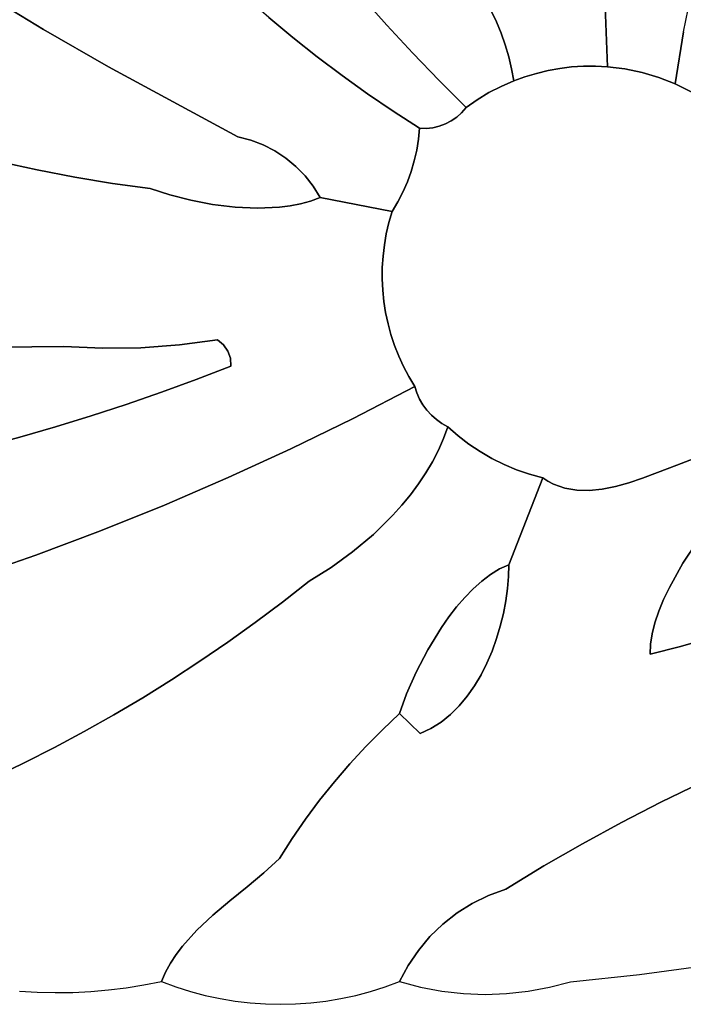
# Model space of a CAD drawing. Header units: inches. Extents: x 37.2 to 70.6, y 17.4 to 61.6.
# Tile 22 of 78: x 58.8 to 61, y 17.4 to 20.6. Entities that reach past the tile are written whole.
import ezdxf

# ---------------------------------------------------------------- set-up
doc = ezdxf.new("R2010")
doc.units = ezdxf.units.IN
doc.layers.add('SURFACES_FOR_SKETCHUP', color=7, linetype='Continuous')

msp = doc.modelspace()

# ---------------------------------------------------------------- linework, layer by layer
at = {"layer": 'SURFACES_FOR_SKETCHUP'}
for points, invisible_edges in [([(60.6784, 21.2254), (60.314, 20.8736), (60.669, 20.4528)], 11), ([(60.669, 20.4528), (60.7082, 20.4508), (60.6784, 21.2254)], 8), ([(60.6784, 21.2254), (60.7082, 20.4508), (60.991, 20.7353)], 10), ([(58.8631, 20.5726), (59.0618, 21.0817), (58.6535, 20.7007)], 3), ([(59.0618, 21.0817), (58.8631, 20.5726), (59.1445, 21.0154)], 3), ([(59.1445, 21.0154), (58.8631, 20.5726), (59.2131, 20.9403)], 3), ([(59.2131, 20.9403), (58.8631, 20.5726), (59.2868, 20.8706)], 3), ([(59.0762, 20.4501), (59.2868, 20.8706), (58.8631, 20.5726)], 3), ([(59.2868, 20.8706), (59.0762, 20.4501), (59.3654, 20.8064)], 3), ([(60.3127, 20.812), (60.669, 20.4528), (60.314, 20.8736)], 3), ([(60.3095, 20.7827), (60.6299, 20.4526), (60.3127, 20.812)], 3), ([(60.669, 20.4528), (60.3127, 20.812), (60.6299, 20.4526)], 3), ([(59.3654, 20.8064), (59.0762, 20.4501), (59.4487, 20.7481)], 3), ([(59.9043, 20.68), (59.9869, 20.5869), (60.1626, 20.7959)], 10), ([(60.1921, 20.766), (60.1626, 20.7959), (59.9869, 20.5869)], 10), ([(60.3095, 20.7827), (60.3283, 20.6343), (60.6299, 20.4526)], 11), ([(59.4487, 20.7481), (59.0762, 20.4501), (59.5238, 20.679)], 3), ([(59.6789, 20.5466), (59.8237, 20.7747), (59.6005, 20.6118)], 3), ([(59.8237, 20.7747), (59.6789, 20.5466), (59.9043, 20.68)], 3), ([(60.223, 20.7404), (60.1921, 20.766), (59.9869, 20.5869)], 10), ([(59.9869, 20.5869), (60.0713, 20.4954), (60.223, 20.7404)], 10), ([(60.255, 20.7197), (60.223, 20.7404), (60.0713, 20.4954)], 10), ([(60.255, 20.7197), (60.0713, 20.4954), (60.3092, 20.6699)], 11), ([(60.991, 20.7353), (60.7082, 20.4508), (60.9577, 20.5656)], 3), ([(58.8631, 20.5726), (58.6535, 20.7007), (58.6002, 20.1699)], 10), ([(59.4993, 20.2221), (59.5238, 20.679), (59.0762, 20.4501)], 3), ([(59.5238, 20.679), (59.4993, 20.2221), (59.6005, 20.6118)], 3), ([(59.7588, 20.4832), (59.9043, 20.68), (59.6789, 20.5466)], 3), ([(59.9043, 20.68), (59.7588, 20.4832), (59.9869, 20.5869)], 3), ([(60.3283, 20.6343), (60.3092, 20.6699), (60.0713, 20.4954)], 10), ([(60.3455, 20.5978), (60.3283, 20.6343), (60.0713, 20.4954)], 10), ([(60.3283, 20.6343), (60.3455, 20.5978), (60.6299, 20.4526)], 10), ([(59.6005, 20.6118), (59.4993, 20.2221), (59.6789, 20.5466)], 3), ([(59.7588, 20.4832), (59.8403, 20.4219), (59.9869, 20.5869)], 10), ([(59.8403, 20.4219), (59.9232, 20.3625), (59.9869, 20.5869)], 10), ([(59.9869, 20.5869), (59.9232, 20.3625), (60.0713, 20.4954)], 3), ([(60.0713, 20.4954), (60.1576, 20.4055), (60.3455, 20.5978)], 10), ([(60.3607, 20.5605), (60.3455, 20.5978), (60.1576, 20.4055)], 10), ([(60.591, 20.4501), (60.6299, 20.4526), (60.3455, 20.5978)], 10), ([(60.3607, 20.5605), (60.591, 20.4501), (60.3455, 20.5978)], 3), ([(58.6002, 20.1699), (58.7213, 20.1399), (58.8631, 20.5726)], 10), ([(58.7213, 20.1399), (58.8431, 20.1131), (58.8631, 20.5726)], 10), ([(59.0762, 20.4501), (58.8631, 20.5726), (58.8431, 20.1131)], 10), ([(60.374, 20.5225), (60.3607, 20.5605), (60.1576, 20.4055)], 10), ([(60.374, 20.5225), (60.5523, 20.4453), (60.3607, 20.5605)], 3), ([(60.591, 20.4501), (60.3607, 20.5605), (60.5523, 20.4453)], 3), ([(60.7652, 20.4439), (60.9577, 20.5656), (60.7082, 20.4508)], 3), ([(60.8214, 20.4322), (60.9577, 20.5656), (60.7652, 20.4439)], 3), ([(60.8764, 20.4158), (60.9577, 20.5656), (60.8214, 20.4322)], 3), ([(60.8764, 20.4158), (60.9299, 20.3949), (60.9577, 20.5656)], 8), ([(60.9577, 20.5656), (60.9299, 20.3949), (60.9911, 20.3641)], 8), ([(59.5415, 20.2109), (59.6789, 20.5466), (59.4993, 20.2221)], 3), ([(59.6789, 20.5466), (59.5415, 20.2109), (59.7588, 20.4832)], 3), ([(60.3208, 20.3661), (60.374, 20.5225), (60.1576, 20.4055)], 11), ([(60.374, 20.5225), (60.3208, 20.3661), (60.3853, 20.4837)], 3), ([(60.5523, 20.4453), (60.374, 20.5225), (60.5139, 20.4384)], 3), ([(60.3853, 20.4837), (60.5139, 20.4384), (60.374, 20.5225)], 3), ([(60.0076, 20.3052), (60.0713, 20.4954), (59.9232, 20.3625)], 3), ([(60.0713, 20.4954), (60.0076, 20.3052), (60.1576, 20.4055)], 3), ([(59.5818, 20.1953), (59.7588, 20.4832), (59.5415, 20.2109)], 3), ([(59.6201, 20.1756), (59.7588, 20.4832), (59.5818, 20.1953)], 3), ([(59.7588, 20.4832), (59.6201, 20.1756), (59.8403, 20.4219)], 3), ([(60.3606, 20.3866), (60.3853, 20.4837), (60.3208, 20.3661)], 3), ([(60.3945, 20.4444), (60.3853, 20.4837), (60.3606, 20.3866)], 10), ([(60.3945, 20.4444), (60.4759, 20.4293), (60.3853, 20.4837)], 3), ([(60.5139, 20.4384), (60.3853, 20.4837), (60.4759, 20.4293)], 3), ([(58.8431, 20.1131), (58.9656, 20.0895), (59.0762, 20.4501)], 10), ([(58.9656, 20.0895), (59.0888, 20.0692), (59.0762, 20.4501)], 10), ([(59.4993, 20.2221), (59.0762, 20.4501), (59.2125, 20.0522)], 10), ([(59.0888, 20.0692), (59.2125, 20.0522), (59.0762, 20.4501)], 10), ([(60.8764, 20.4158), (60.8214, 20.4322), (60.0393, 20.0408)], 10), ([(60.2153, 20.2859), (60.0393, 20.0408), (60.8214, 20.4322)], 11), ([(60.669, 20.4528), (60.6299, 20.4526), (60.2153, 20.2859)], 10), ([(60.7082, 20.4508), (60.669, 20.4528), (60.2153, 20.2859)], 10), ([(60.591, 20.4501), (60.2153, 20.2859), (60.6299, 20.4526)], 3), ([(60.7652, 20.4439), (60.7082, 20.4508), (60.2153, 20.2859)], 10), ([(60.5523, 20.4453), (60.2153, 20.2859), (60.591, 20.4501)], 3), ([(60.5523, 20.4453), (60.5139, 20.4384), (60.2153, 20.2859)], 10), ([(60.7652, 20.4439), (60.2153, 20.2859), (60.8214, 20.4322)], 3), ([(60.5139, 20.4384), (60.4759, 20.4293), (60.2153, 20.2859)], 10), ([(60.4385, 20.418), (60.2153, 20.2859), (60.4759, 20.4293)], 3), ([(60.3606, 20.3866), (60.4016, 20.4046), (60.3945, 20.4444)], 8), ([(60.3945, 20.4444), (60.4016, 20.4046), (60.4385, 20.418)], 8), ([(60.3945, 20.4444), (60.4385, 20.418), (60.4759, 20.4293)], 9), ([(59.6559, 20.152), (59.8403, 20.4219), (59.6201, 20.1756)], 3), ([(59.689, 20.1246), (59.8403, 20.4219), (59.6559, 20.152)], 3), ([(59.8403, 20.4219), (59.689, 20.1246), (59.9232, 20.3625)], 3), ([(60.0076, 20.3052), (60.0934, 20.25), (60.1576, 20.4055)], 10), ([(60.9299, 20.3949), (60.8764, 20.4158), (60.0393, 20.0408)], 10), ([(60.9911, 20.3641), (60.9299, 20.3949), (60.0393, 20.0408)], 10), ([(60.1155, 20.2493), (60.1576, 20.4055), (60.0934, 20.25)], 3), ([(60.1372, 20.2514), (60.1576, 20.4055), (60.1155, 20.2493)], 3), ([(60.1582, 20.2562), (60.1576, 20.4055), (60.1372, 20.2514)], 3), ([(60.2314, 20.3005), (60.2457, 20.3173), (60.1576, 20.4055)], 8), ([(60.1784, 20.2636), (60.1576, 20.4055), (60.1582, 20.2562)], 3), ([(60.2314, 20.3005), (60.1576, 20.4055), (60.2153, 20.2859)], 3), ([(60.2153, 20.2859), (60.1576, 20.4055), (60.1975, 20.2736)], 3), ([(60.1975, 20.2736), (60.1576, 20.4055), (60.1784, 20.2636)], 3), ([(60.1576, 20.4055), (60.2457, 20.3173), (60.2825, 20.3429)], 8), ([(60.1576, 20.4055), (60.2825, 20.3429), (60.3208, 20.3661)], 9), ([(60.4385, 20.418), (60.4016, 20.4046), (60.2153, 20.2859)], 10), ([(60.2314, 20.3005), (60.2153, 20.2859), (60.4016, 20.4046)], 10), ([(60.4016, 20.4046), (60.3606, 20.3866), (60.2314, 20.3005)], 10), ([(59.719, 20.0938), (59.9232, 20.3625), (59.689, 20.1246)], 3), ([(59.9232, 20.3625), (59.719, 20.0938), (60.0076, 20.3052)], 3), ([(61.0485, 20.3276), (60.9911, 20.3641), (60.0393, 20.0408)], 10), ([(60.3208, 20.3661), (60.2314, 20.3005), (60.3606, 20.3866)], 3), ([(60.2825, 20.3429), (60.2314, 20.3005), (60.3208, 20.3661)], 3), ([(61.1017, 20.2859), (61.0485, 20.3276), (60.0393, 20.0408)], 10), ([(60.2825, 20.3429), (60.2457, 20.3173), (60.2314, 20.3005)], 8), ([(59.7457, 20.0598), (60.0076, 20.3052), (59.719, 20.0938)], 3), ([(60.0663, 20.1079), (60.0076, 20.3052), (59.7457, 20.0598)], 11), ([(60.0901, 20.2138), (60.0934, 20.25), (60.0076, 20.3052)], 8), ([(60.0901, 20.2138), (60.0076, 20.3052), (60.0844, 20.1779)], 3), ([(60.0844, 20.1779), (60.0076, 20.3052), (60.0765, 20.1426)], 3), ([(60.0765, 20.1426), (60.0076, 20.3052), (60.0663, 20.1079)], 3), ([(61.1504, 20.2391), (61.1017, 20.2859), (60.0393, 20.0408)], 10), ([(60.0538, 20.0739), (60.0393, 20.0408), (60.2153, 20.2859)], 10), ([(60.1975, 20.2736), (60.0538, 20.0739), (60.2153, 20.2859)], 3), ([(60.0538, 20.0739), (60.1975, 20.2736), (60.0663, 20.1079)], 3), ([(60.0663, 20.1079), (60.1975, 20.2736), (60.0765, 20.1426)], 3), ([(60.1784, 20.2636), (60.0765, 20.1426), (60.1975, 20.2736)], 3), ([(60.1582, 20.2562), (60.0765, 20.1426), (60.1784, 20.2636)], 3), ([(61.1943, 20.1878), (61.1504, 20.2391), (60.0393, 20.0408)], 10), ([(60.0765, 20.1426), (60.1582, 20.2562), (60.0844, 20.1779)], 3), ([(60.1372, 20.2514), (60.0844, 20.1779), (60.1582, 20.2562)], 3), ([(60.0844, 20.1779), (60.1372, 20.2514), (60.0901, 20.2138)], 3), ([(60.1155, 20.2493), (60.0901, 20.2138), (60.1372, 20.2514)], 3), ([(60.1155, 20.2493), (60.0934, 20.25), (60.0901, 20.2138)], 8), ([(59.2125, 20.0522), (59.2764, 20.0319), (59.4993, 20.2221)], 10), ([(59.2764, 20.0319), (59.345, 20.0144), (59.4993, 20.2221)], 10), ([(59.345, 20.0144), (59.4168, 20.0005), (59.4993, 20.2221)], 10), ([(59.4168, 20.0005), (59.4903, 19.9913), (59.4993, 20.2221)], 10), ([(59.5415, 20.2109), (59.4993, 20.2221), (59.4903, 19.9913)], 10), ([(59.5818, 20.1953), (59.5415, 20.2109), (59.4903, 19.9913)], 10), ([(59.4903, 19.9913), (59.5638, 19.988), (59.5818, 20.1953)], 10), ([(59.6201, 20.1756), (59.5818, 20.1953), (59.5638, 19.988)], 10), ([(59.6559, 20.152), (59.6201, 20.1756), (59.5638, 19.988)], 10), ([(61.233, 20.1323), (61.1943, 20.1878), (60.0393, 20.0408)], 10), ([(58.7213, 20.1399), (58.719, 19.5335), (58.8431, 20.1131)], 3), ([(59.5638, 19.988), (59.6357, 19.9914), (59.6559, 20.152)], 10), ([(59.689, 20.1246), (59.6559, 20.152), (59.6357, 19.9914)], 10), ([(58.9302, 19.5357), (58.8431, 20.1131), (58.719, 19.5335)], 3), ([(58.8431, 20.1131), (58.9302, 19.5357), (58.9656, 20.0895)], 3), ([(59.6357, 19.9914), (59.6706, 19.996), (59.689, 20.1246)], 10), ([(59.719, 20.0938), (59.689, 20.1246), (59.6706, 19.996)], 10), ([(60.0663, 20.1079), (59.7457, 20.0598), (60.0538, 20.0739)], 3), ([(61.2662, 20.0729), (61.233, 20.1323), (60.0393, 20.0408)], 10), ([(58.9656, 20.0895), (58.9302, 19.5357), (59.0888, 20.0692)], 3), ([(59.6706, 19.996), (59.7046, 20.0026), (59.719, 20.0938)], 10), ([(59.7457, 20.0598), (59.719, 20.0938), (59.7046, 20.0026)], 10), ([(59.7687, 20.0227), (60.0538, 20.0739), (59.7457, 20.0598)], 3), ([(60.0538, 20.0739), (59.7687, 20.0227), (60.0393, 20.0408)], 3), ([(61.2934, 20.0101), (61.2662, 20.0729), (60.0393, 20.0408)], 10), ([(59.0562, 19.5297), (59.0888, 20.0692), (58.9302, 19.5357)], 3), ([(59.0888, 20.0692), (59.0562, 19.5297), (59.2125, 20.0522)], 3), ([(59.1822, 19.5313), (59.2125, 20.0522), (59.0562, 19.5297)], 3), ([(59.2125, 20.0522), (59.1822, 19.5313), (59.2764, 20.0319)], 3), ([(59.7046, 20.0026), (59.7373, 20.0115), (59.7457, 20.0598)], 10), ([(59.7687, 20.0227), (59.7457, 20.0598), (59.7373, 20.0115)], 2), ([(60.0225, 20.0086), (60.0393, 20.0408), (59.7687, 20.0227)], 10), ([(59.9716, 19.7566), (60.0393, 20.0408), (59.9719, 19.7937)], 3), ([(59.9734, 19.7196), (60.0393, 20.0408), (59.9716, 19.7566)], 3), ([(59.9719, 19.7937), (60.0393, 20.0408), (59.9742, 19.8307)], 3), ([(59.9771, 19.6828), (60.0393, 20.0408), (59.9734, 19.7196)], 3), ([(60.0225, 20.0086), (59.9742, 19.8307), (60.0393, 20.0408)], 3), ([(59.9771, 19.6828), (59.9828, 19.6463), (60.0393, 20.0408)], 10), ([(59.9828, 19.6463), (59.9906, 19.6101), (60.0393, 20.0408)], 10), ([(59.9906, 19.6101), (60.0002, 19.5743), (60.0393, 20.0408)], 10), ([(60.0002, 19.5743), (60.0119, 19.539), (60.0393, 20.0408)], 10), ([(60.0119, 19.539), (60.0254, 19.5043), (60.0393, 20.0408)], 10), ([(60.0409, 19.4703), (60.0393, 20.0408), (60.0254, 19.5043)], 3), ([(60.3703, 19.1494), (60.4113, 19.1322), (60.0393, 20.0408)], 10), ([(60.3305, 19.1692), (60.3703, 19.1494), (60.0393, 20.0408)], 10), ([(60.2198, 19.2436), (60.2551, 19.2164), (60.0393, 20.0408)], 10), ([(60.1863, 19.2732), (60.2198, 19.2436), (60.0393, 20.0408)], 10), ([(61.3147, 19.943), (60.0393, 20.0408), (61.3289, 19.8747)], 3), ([(61.336, 19.8056), (61.3289, 19.8747), (60.0393, 20.0408)], 10), ([(61.3291, 19.6675), (60.0393, 20.0408), (61.3152, 19.5994)], 3), ([(61.2943, 19.5329), (61.3152, 19.5994), (60.0393, 20.0408)], 10), ([(60.4113, 19.1322), (60.4535, 19.1178), (60.0393, 20.0408)], 10), ([(60.292, 19.1915), (60.0393, 20.0408), (60.2551, 19.2164)], 3), ([(61.3361, 19.7364), (61.336, 19.8056), (60.0393, 20.0408)], 10), ([(61.2665, 19.4683), (61.2943, 19.5329), (60.0393, 20.0408)], 10), ([(60.292, 19.1915), (60.3305, 19.1692), (60.0393, 20.0408)], 10), ([(60.0584, 19.437), (60.0393, 20.0408), (60.0409, 19.4703)], 3), ([(61.3361, 19.7364), (60.0393, 20.0408), (61.3291, 19.6675)], 3), ([(60.4535, 19.1178), (60.4966, 19.106), (60.0393, 20.0408)], 10), ([(60.0777, 19.4046), (60.1863, 19.2732), (60.0393, 20.0408)], 11), ([(60.0777, 19.4046), (60.0393, 20.0408), (60.0584, 19.437)], 3), ([(60.9125, 19.1384), (60.0393, 20.0408), (60.4966, 19.106)], 11), ([(60.0393, 20.0408), (60.9125, 19.1384), (61.2665, 19.4683)], 11), ([(61.2934, 20.0101), (60.0393, 20.0408), (61.3147, 19.943)], 3), ([(59.3079, 19.5406), (59.2764, 20.0319), (59.1822, 19.5313)], 3), ([(59.2764, 20.0319), (59.3079, 19.5406), (59.345, 20.0144)], 3), ([(59.345, 20.0144), (59.3079, 19.5406), (59.4168, 20.0005)], 3), ([(59.7046, 20.0026), (59.9719, 19.7937), (59.7373, 20.0115)], 3), ([(59.7373, 20.0115), (59.9742, 19.8307), (59.7687, 20.0227)], 3), ([(59.9742, 19.8307), (59.7373, 20.0115), (59.9719, 19.7937)], 3), ([(60.0037, 19.9775), (59.7687, 20.0227), (59.9932, 19.9412)], 2), ([(59.9932, 19.9412), (59.7687, 20.0227), (59.9848, 19.9046)], 3), ([(59.9848, 19.9046), (59.7687, 20.0227), (59.9785, 19.8677)], 3), ([(59.9785, 19.8677), (59.7687, 20.0227), (59.9742, 19.8307)], 3), ([(59.7687, 20.0227), (60.0037, 19.9775), (60.0225, 20.0086)], 8), ([(59.9742, 19.8307), (60.0225, 20.0086), (59.9785, 19.8677)], 3), ([(59.9848, 19.9046), (59.9785, 19.8677), (60.0225, 20.0086)], 10), ([(59.9932, 19.9412), (59.9848, 19.9046), (60.0225, 20.0086)], 10), ([(60.0037, 19.9775), (59.9932, 19.9412), (60.0225, 20.0086)], 2), ([(59.4329, 19.5575), (59.4168, 20.0005), (59.3079, 19.5406)], 3), ([(59.4168, 20.0005), (59.4329, 19.5575), (59.4903, 19.9913)], 3), ([(59.4903, 19.9913), (59.4329, 19.5575), (59.5638, 19.988)], 3), ([(59.4527, 19.5413), (59.5638, 19.988), (59.4329, 19.5575)], 3), ([(59.6357, 19.9914), (59.4527, 19.5413), (59.9734, 19.7196)], 11), ([(59.5638, 19.988), (59.4527, 19.5413), (59.6357, 19.9914)], 3), ([(59.6357, 19.9914), (59.9734, 19.7196), (59.6706, 19.996)], 3), ([(59.6706, 19.996), (59.9716, 19.7566), (59.7046, 20.0026)], 3), ([(59.9716, 19.7566), (59.6706, 19.996), (59.9734, 19.7196)], 3), ([(59.9719, 19.7937), (59.7046, 20.0026), (59.9716, 19.7566)], 3), ([(59.4527, 19.5413), (59.467, 19.5207), (59.9734, 19.7196)], 10), ([(59.9771, 19.6828), (59.9734, 19.7196), (59.467, 19.5207)], 10), ([(59.9828, 19.6463), (59.9771, 19.6828), (59.467, 19.5207)], 10), ([(59.467, 19.5207), (59.4752, 19.4969), (59.9828, 19.6463)], 10), ([(59.9906, 19.6101), (59.9828, 19.6463), (59.4752, 19.4969)], 10), ([(59.8763, 19.3003), (59.9906, 19.6101), (59.4752, 19.4969)], 11), ([(59.8763, 19.3003), (60.0002, 19.5743), (59.9906, 19.6101)], 9), ([(59.3079, 19.5406), (59.3631, 19.4277), (59.4329, 19.5575)], 3), ([(59.4527, 19.5413), (59.4329, 19.5575), (59.3631, 19.4277)], 10), ([(59.8763, 19.3003), (60.0119, 19.539), (60.0002, 19.5743)], 9), ([(58.6695, 19.2075), (58.7865, 19.2392), (58.719, 19.5335)], 10), ([(58.9302, 19.5357), (58.719, 19.5335), (58.903, 19.2729)], 10), ([(58.7865, 19.2392), (58.903, 19.2729), (58.719, 19.5335)], 10), ([(58.903, 19.2729), (59.019, 19.3086), (58.9302, 19.5357)], 10), ([(59.0562, 19.5297), (58.9302, 19.5357), (59.019, 19.3086)], 10), ([(59.019, 19.3086), (59.1343, 19.3463), (59.0562, 19.5297)], 10), ([(59.0562, 19.5297), (59.1343, 19.3463), (59.1822, 19.5313)], 3), ([(59.2491, 19.386), (59.1822, 19.5313), (59.1343, 19.3463)], 3), ([(59.1822, 19.5313), (59.2491, 19.386), (59.3079, 19.5406)], 3), ([(59.3631, 19.4277), (59.3079, 19.5406), (59.2491, 19.386)], 3), ([(59.4527, 19.5413), (59.3631, 19.4277), (59.467, 19.5207)], 3), ([(59.8763, 19.3003), (60.0254, 19.5043), (60.0119, 19.539)], 9), ([(59.4752, 19.4969), (59.467, 19.5207), (59.3631, 19.4277)], 10), ([(59.3631, 19.4277), (59.4765, 19.4713), (59.4752, 19.4969)], 8), ([(59.8763, 19.3003), (59.4752, 19.4969), (59.4765, 19.4713)], 9), ([(59.8763, 19.3003), (60.0409, 19.4703), (60.0254, 19.5043)], 9), ([(59.3631, 19.4277), (59.4671, 19.1065), (59.4765, 19.4713)], 3), ([(59.6727, 19.201), (59.4765, 19.4713), (59.4671, 19.1065)], 3), ([(59.8763, 19.3003), (59.4765, 19.4713), (59.6727, 19.201)], 3), ([(59.8763, 19.3003), (60.0584, 19.437), (60.0409, 19.4703)], 9), ([(61.0009, 19.1719), (61.2665, 19.4683), (60.9125, 19.1384)], 3), ([(59.2491, 19.386), (59.4671, 19.1065), (59.3631, 19.4277)], 3), ([(59.8763, 19.3003), (60.0777, 19.4046), (60.0584, 19.437)], 8), ([(60.0845, 19.3835), (60.0777, 19.4046), (59.8763, 19.3003)], 8), ([(60.0777, 19.4046), (60.0845, 19.3835), (60.1046, 19.3445)], 10), ([(60.1175, 19.3269), (60.0777, 19.4046), (60.1046, 19.3445)], 3), ([(60.0777, 19.4046), (60.1175, 19.3269), (60.1863, 19.2732)], 11), ([(59.1343, 19.3463), (59.2594, 19.0169), (59.2491, 19.386)], 3), ([(59.4671, 19.1065), (59.2491, 19.386), (59.2594, 19.0169)], 3), ([(60.0845, 19.3835), (59.8763, 19.3003), (60.0935, 19.3634)], 3), ([(60.0935, 19.3634), (59.8763, 19.3003), (60.1046, 19.3445)], 3), ([(60.0935, 19.3634), (60.1046, 19.3445), (60.0845, 19.3835)], 2), ([(59.019, 19.3086), (59.2594, 19.0169), (59.1343, 19.3463)], 3), ([(60.1046, 19.3445), (59.8763, 19.3003), (60.1175, 19.3269)], 3), ([(58.903, 19.2729), (59.0497, 18.9323), (59.019, 19.3086)], 3), ([(59.2594, 19.0169), (59.019, 19.3086), (59.0497, 18.9323)], 3), ([(59.8763, 19.3003), (59.6727, 19.201), (60.0064, 18.9833)], 10), ([(60.1175, 19.3269), (59.8763, 19.3003), (60.1363, 19.1587)], 11), ([(60.0904, 19.0858), (60.1145, 19.1219), (59.8763, 19.3003)], 10), ([(60.0361, 19.0165), (60.0642, 19.0507), (59.8763, 19.3003)], 10), ([(60.1145, 19.1219), (60.1363, 19.1587), (59.8763, 19.3003)], 10), ([(60.0064, 18.9833), (60.0361, 19.0165), (59.8763, 19.3003)], 10), ([(60.0642, 19.0507), (60.0904, 19.0858), (59.8763, 19.3003)], 10), ([(60.1175, 19.3269), (60.1323, 19.3109), (60.1863, 19.2732)], 10), ([(60.1323, 19.3109), (60.1175, 19.3269), (60.1363, 19.1587)], 10), ([(60.1488, 19.2965), (60.1668, 19.2839), (60.1323, 19.3109)], 2), ([(60.1863, 19.2732), (60.1323, 19.3109), (60.1668, 19.2839)], 3), ([(60.1363, 19.1587), (60.1557, 19.1963), (60.1323, 19.3109)], 10), ([(60.1323, 19.3109), (60.1557, 19.1963), (60.1488, 19.2965)], 3), ([(58.7865, 19.2392), (59.0497, 18.9323), (58.903, 19.2729)], 3), ([(60.1724, 19.2345), (60.1668, 19.2839), (60.1488, 19.2965)], 9), ([(60.1724, 19.2345), (60.1488, 19.2965), (60.1557, 19.1963)], 3), ([(60.1724, 19.2345), (60.1863, 19.2732), (60.1668, 19.2839)], 8), ([(60.2198, 19.2436), (60.1863, 19.2732), (60.1724, 19.2345)], 8), ([(58.6695, 19.2075), (58.8382, 18.8527), (58.7865, 19.2392)], 3), ([(59.0497, 18.9323), (58.7865, 19.2392), (58.8382, 18.8527)], 3), ([(60.2198, 19.2436), (60.1724, 19.2345), (60.1557, 19.1963)], 9), ([(60.2198, 19.2436), (60.1557, 19.1963), (60.2551, 19.2164)], 3), ([(58.8382, 18.8527), (58.6695, 19.2075), (58.625, 18.7781)], 3), ([(59.6727, 19.201), (59.4671, 19.1065), (59.7324, 18.768)], 10), ([(59.9427, 18.9207), (60.0064, 18.9833), (59.6727, 19.201)], 10), ([(59.7324, 18.768), (59.8041, 18.8123), (59.6727, 19.201)], 10), ([(59.8041, 18.8123), (59.8747, 18.8634), (59.6727, 19.201)], 10), ([(59.8747, 18.8634), (59.9427, 18.9207), (59.6727, 19.201)], 10), ([(60.1363, 19.1587), (60.2551, 19.2164), (60.1557, 19.1963)], 3), ([(60.2551, 19.2164), (60.1363, 19.1587), (60.292, 19.1915)], 3), ([(60.3305, 19.1692), (60.0904, 19.0858), (60.3557, 18.8079)], 11), ([(60.0904, 19.0858), (60.3305, 19.1692), (60.1145, 19.1219)], 3), ([(60.1145, 19.1219), (60.292, 19.1915), (60.1363, 19.1587)], 3), ([(60.292, 19.1915), (60.1145, 19.1219), (60.3305, 19.1692)], 3), ([(60.3557, 18.8079), (60.3703, 19.1494), (60.3305, 19.1692)], 9), ([(60.9125, 19.1384), (61.0604, 18.9728), (61.0009, 19.1719)], 3), ([(60.3557, 18.8079), (60.3856, 18.8214), (60.3703, 19.1494)], 10), ([(60.4113, 19.1322), (60.3703, 19.1494), (60.3856, 18.8214)], 10), ([(60.9125, 19.1384), (60.4966, 19.106), (60.8229, 19.1048)], 3), ([(60.8229, 19.1048), (61.0064, 18.9027), (60.9125, 19.1384)], 3), ([(61.0604, 18.9728), (60.9125, 19.1384), (61.0064, 18.9027)], 3), ([(59.4671, 19.1065), (59.2594, 19.0169), (59.5564, 18.6328)], 10), ([(59.5564, 18.6328), (59.6451, 18.6994), (59.4671, 19.1065)], 10), ([(59.6451, 18.6994), (59.7324, 18.768), (59.4671, 19.1065)], 10), ([(60.4535, 19.1178), (60.4113, 19.1322), (60.3856, 18.8214)], 10), ([(60.4966, 19.106), (60.4535, 19.1178), (60.3856, 18.8214)], 2), ([(60.4966, 19.106), (60.3856, 18.8214), (60.5138, 19.0945)], 2), ([(60.7782, 19.09), (60.4966, 19.106), (60.7342, 19.0778)], 3), ([(60.7342, 19.0778), (60.4966, 19.106), (60.6909, 19.069)], 3), ([(60.6487, 19.0645), (60.4966, 19.106), (60.6079, 19.065)], 3), ([(60.5688, 19.0716), (60.6079, 19.065), (60.4966, 19.106)], 10), ([(60.8229, 19.1048), (60.4966, 19.106), (60.7782, 19.09)], 3), ([(60.6909, 19.069), (60.4966, 19.106), (60.6487, 19.0645)], 3), ([(60.4966, 19.106), (60.5138, 19.0945), (60.5688, 19.0716)], 10), ([(60.7782, 19.09), (60.9555, 18.8265), (60.8229, 19.1048)], 3), ([(61.0064, 18.9027), (60.8229, 19.1048), (60.9555, 18.8265)], 3), ([(60.0642, 19.0507), (60.3261, 18.79), (60.0904, 19.0858)], 3), ([(60.3261, 18.79), (60.3557, 18.8079), (60.0904, 19.0858)], 10), ([(60.5138, 19.0945), (60.3856, 18.8214), (60.5316, 19.085)], 3), ([(60.5316, 19.085), (60.3856, 18.8214), (60.5688, 19.0716)], 3), ([(60.5688, 19.0716), (60.3856, 18.8214), (60.6079, 19.065)], 3), ([(60.5138, 19.0945), (60.5316, 19.085), (60.5688, 19.0716)], 8), ([(60.6909, 19.069), (60.911, 18.7476), (60.7342, 19.0778)], 3), ([(60.7342, 19.0778), (60.9555, 18.8265), (60.7782, 19.09)], 3), ([(60.9555, 18.8265), (60.7342, 19.0778), (60.911, 18.7476)], 3), ([(60.0361, 19.0165), (60.2972, 18.7681), (60.0642, 19.0507)], 3), ([(60.2972, 18.7681), (60.3261, 18.79), (60.0642, 19.0507)], 10), ([(60.6079, 19.065), (60.3856, 18.8214), (60.6487, 19.0645)], 3), ([(60.6487, 19.0645), (60.3856, 18.8214), (60.8921, 18.7083)], 11), ([(60.6909, 19.069), (60.6487, 19.0645), (60.911, 18.7476)], 10), ([(60.8921, 18.7083), (60.911, 18.7476), (60.6487, 19.0645)], 10), ([(59.2594, 19.0169), (59.0497, 18.9323), (59.375, 18.5056)], 10), ([(59.375, 18.5056), (59.4663, 18.5682), (59.2594, 19.0169)], 10), ([(59.4663, 18.5682), (59.5564, 18.6328), (59.2594, 19.0169)], 10), ([(60.0064, 18.9833), (60.269, 18.7428), (60.0361, 19.0165)], 3), ([(60.269, 18.7428), (60.2972, 18.7681), (60.0361, 19.0165)], 10), ([(59.9427, 18.9207), (60.2415, 18.7145), (60.0064, 18.9833)], 3), ([(60.2415, 18.7145), (60.269, 18.7428), (60.0064, 18.9833)], 10), ([(59.0497, 18.9323), (58.8382, 18.8527), (59.1883, 18.3866)], 10), ([(59.2823, 18.4451), (59.375, 18.5056), (59.0497, 18.9323)], 10), ([(59.1883, 18.3866), (59.2823, 18.4451), (59.0497, 18.9323)], 10), ([(59.8747, 18.8634), (60.1896, 18.6506), (59.9427, 18.9207)], 3), ([(60.215, 18.6836), (59.9427, 18.9207), (60.1896, 18.6506)], 3), ([(60.2415, 18.7145), (59.9427, 18.9207), (60.215, 18.6836)], 3), ([(60.9555, 18.8265), (61.1408, 18.6128), (61.0064, 18.9027)], 3), ([(58.8382, 18.8527), (58.625, 18.7781), (58.9968, 18.2758)], 10), ([(58.9968, 18.2758), (59.0931, 18.3302), (58.8382, 18.8527)], 10), ([(59.0931, 18.3302), (59.1883, 18.3866), (58.8382, 18.8527)], 10), ([(59.8041, 18.8123), (60.1209, 18.5436), (59.8747, 18.8634)], 3), ([(60.1896, 18.6506), (59.8747, 18.8634), (60.1653, 18.616)], 3), ([(60.1653, 18.616), (59.8747, 18.8634), (60.1209, 18.5436)], 3), ([(60.3856, 18.8214), (60.3557, 18.8079), (60.3845, 18.7834)], 2), ([(60.3845, 18.7834), (60.8921, 18.7083), (60.3856, 18.8214)], 3), ([(60.911, 18.7476), (61.0444, 18.5818), (60.9555, 18.8265)], 3), ([(61.1408, 18.6128), (60.9555, 18.8265), (61.0444, 18.5818)], 3), ([(59.7324, 18.768), (60.0826, 18.4701), (59.8041, 18.8123)], 3), ([(60.1209, 18.5436), (59.8041, 18.8123), (60.0826, 18.4701)], 3), ([(60.2972, 18.7681), (60.3812, 18.744), (60.3261, 18.79)], 3), ([(60.3557, 18.8079), (60.3261, 18.79), (60.3845, 18.7834)], 10), ([(60.3812, 18.744), (60.3845, 18.7834), (60.3261, 18.79)], 10), ([(60.3812, 18.744), (60.8761, 18.6695), (60.3845, 18.7834)], 3), ([(60.8921, 18.7083), (60.3845, 18.7834), (60.8761, 18.6695)], 3), ([(58.625, 18.7781), (58.4101, 18.7085), (58.8006, 18.1735)], 10), ([(58.8006, 18.1735), (58.8992, 18.2236), (58.625, 18.7781)], 10), ([(58.8992, 18.2236), (58.9968, 18.2758), (58.625, 18.7781)], 10), ([(59.6451, 18.6994), (60.0826, 18.4701), (59.7324, 18.768)], 3), ([(60.2972, 18.7681), (60.269, 18.7428), (60.3756, 18.7035)], 10), ([(60.3812, 18.744), (60.2972, 18.7681), (60.3756, 18.7035)], 3), ([(60.269, 18.7428), (60.2415, 18.7145), (60.3678, 18.6623)], 10), ([(60.3678, 18.6623), (60.3756, 18.7035), (60.269, 18.7428)], 10), ([(60.3756, 18.7035), (60.8633, 18.6318), (60.3812, 18.744)], 3), ([(60.8761, 18.6695), (60.3812, 18.744), (60.8633, 18.6318)], 3), ([(60.8921, 18.7083), (61.0444, 18.5818), (60.911, 18.7476)], 3), ([(58.7008, 18.1255), (58.8006, 18.1735), (58.4101, 18.7085)], 10), ([(59.6451, 18.6994), (59.5564, 18.6328), (59.9721, 18.2815)], 10), ([(60.0515, 18.3992), (59.6451, 18.6994), (59.9721, 18.2815)], 11), ([(60.0826, 18.4701), (59.6451, 18.6994), (60.0515, 18.3992)], 3), ([(60.215, 18.6836), (60.3578, 18.621), (60.2415, 18.7145)], 3), ([(60.3578, 18.621), (60.3678, 18.6623), (60.2415, 18.7145)], 10), ([(60.3678, 18.6623), (60.8542, 18.5956), (60.3756, 18.7035)], 3), ([(60.8633, 18.6318), (60.3756, 18.7035), (60.8542, 18.5956)], 3), ([(60.8921, 18.7083), (60.8761, 18.6695), (61.0444, 18.5818)], 10), ([(60.1896, 18.6506), (60.3455, 18.5798), (60.215, 18.6836)], 3), ([(60.3578, 18.621), (60.215, 18.6836), (60.3455, 18.5798)], 3), ([(60.3578, 18.621), (60.8492, 18.5612), (60.3678, 18.6623)], 3), ([(60.8542, 18.5956), (60.3678, 18.6623), (60.8492, 18.5612)], 3), ([(60.8761, 18.6695), (60.8633, 18.6318), (60.9469, 18.5539)], 10), ([(60.9469, 18.5539), (61.0444, 18.5818), (60.8761, 18.6695)], 10), ([(59.4663, 18.5682), (59.8653, 18.1699), (59.5564, 18.6328)], 3), ([(59.9177, 18.2266), (59.9721, 18.2815), (59.5564, 18.6328)], 10), ([(59.9177, 18.2266), (59.5564, 18.6328), (59.8653, 18.1699)], 3), ([(60.1653, 18.616), (60.3309, 18.5393), (60.1896, 18.6506)], 3), ([(60.3455, 18.5798), (60.1896, 18.6506), (60.3309, 18.5393)], 3), ([(60.3455, 18.5798), (60.8486, 18.5292), (60.3578, 18.621)], 3), ([(60.8492, 18.5612), (60.3578, 18.621), (60.8486, 18.5292)], 3), ([(60.8633, 18.6318), (60.8542, 18.5956), (60.9469, 18.5539)], 10), ([(60.1209, 18.5436), (60.314, 18.4997), (60.1653, 18.616)], 3), ([(60.3309, 18.5393), (60.1653, 18.616), (60.314, 18.4997)], 3), ([(60.8542, 18.5956), (60.8492, 18.5612), (60.9469, 18.5539)], 10), ([(59.375, 18.5056), (59.815, 18.1114), (59.4663, 18.5682)], 3), ([(59.8653, 18.1699), (59.4663, 18.5682), (59.815, 18.1114)], 3), ([(60.3309, 18.5393), (60.8486, 18.5292), (60.3455, 18.5798)], 3), ([(60.8486, 18.5292), (60.9469, 18.5539), (60.8492, 18.5612)], 2), ([(60.9469, 18.5539), (61.1468, 18.1685), (61.0444, 18.5818)], 3), ([(60.0826, 18.4701), (60.2734, 18.4254), (60.1209, 18.5436)], 3), ([(60.2949, 18.4616), (60.1209, 18.5436), (60.2734, 18.4254)], 3), ([(60.314, 18.4997), (60.1209, 18.5436), (60.2949, 18.4616)], 3), ([(60.2949, 18.4616), (60.7542, 17.978), (60.8486, 18.5292)], 11), ([(60.2949, 18.4616), (60.8486, 18.5292), (60.314, 18.4997)], 3), ([(60.314, 18.4997), (60.8486, 18.5292), (60.3309, 18.5393)], 3), ([(60.8835, 18.0445), (60.8486, 18.5292), (60.7542, 17.978)], 3), ([(60.8486, 18.5292), (61.0144, 18.108), (60.9469, 18.5539)], 3), ([(61.0144, 18.108), (60.8486, 18.5292), (60.8835, 18.0445)], 3), ([(61.1468, 18.1685), (60.9469, 18.5539), (61.0144, 18.108)], 3), ([(59.2823, 18.4451), (59.7668, 18.0511), (59.375, 18.5056)], 3), ([(59.815, 18.1114), (59.375, 18.5056), (59.7668, 18.0511)], 3), ([(60.0515, 18.3992), (60.1949, 18.3317), (60.0826, 18.4701)], 3), ([(60.2234, 18.36), (60.0826, 18.4701), (60.1949, 18.3317)], 3), ([(60.2496, 18.3913), (60.0826, 18.4701), (60.2234, 18.36)], 3), ([(60.2734, 18.4254), (60.0826, 18.4701), (60.2496, 18.3913)], 3), ([(60.2734, 18.4254), (60.7542, 17.978), (60.2949, 18.4616)], 3), ([(59.1883, 18.3866), (59.6768, 17.9255), (59.2823, 18.4451)], 3), ([(59.7207, 17.9891), (59.2823, 18.4451), (59.6768, 17.9255)], 3), ([(59.7668, 18.0511), (59.2823, 18.4451), (59.7207, 17.9891)], 3), ([(59.9721, 18.2815), (60.0285, 18.3344), (60.0515, 18.3992)], 8), ([(60.0515, 18.3992), (60.0285, 18.3344), (60.1308, 18.286)], 10), ([(60.1641, 18.3069), (60.1949, 18.3317), (60.0515, 18.3992)], 10), ([(60.1641, 18.3069), (60.0515, 18.3992), (60.1308, 18.286)], 3), ([(60.2496, 18.3913), (60.6263, 17.9084), (60.2734, 18.4254)], 3), ([(60.7542, 17.978), (60.2734, 18.4254), (60.6263, 17.9084)], 3), ([(59.0931, 18.3302), (59.5297, 17.7675), (59.1883, 18.3866)], 3), ([(59.5844, 17.8134), (59.1883, 18.3866), (59.5297, 17.7675)], 3), ([(59.6768, 17.9255), (59.1883, 18.3866), (59.5844, 17.8134)], 11), ([(60.2234, 18.36), (60.6263, 17.9084), (60.2496, 18.3913)], 3), ([(60.0285, 18.3344), (59.9721, 18.2815), (60.0952, 18.2695)], 2), ([(60.0952, 18.2695), (60.1308, 18.286), (60.0285, 18.3344)], 2), ([(60.1641, 18.3069), (60.5002, 17.8359), (60.1949, 18.3317)], 3), ([(60.1949, 18.3317), (60.6263, 17.9084), (60.2234, 18.36)], 3), ([(60.6263, 17.9084), (60.1949, 18.3317), (60.5002, 17.8359)], 3), ([(58.9968, 18.2758), (59.4733, 17.7215), (59.0931, 18.3302)], 3), ([(59.5297, 17.7675), (59.0931, 18.3302), (59.4733, 17.7215)], 3), ([(60.1641, 18.3069), (60.1308, 18.286), (60.5002, 17.8359)], 10), ([(58.8992, 18.2236), (59.365, 17.6258), (58.9968, 18.2758)], 3), ([(59.4176, 17.6746), (58.9968, 18.2758), (59.365, 17.6258)], 3), ([(59.4733, 17.7215), (58.9968, 18.2758), (59.4176, 17.6746)], 3), ([(59.8653, 18.1699), (60.0952, 18.2695), (59.9177, 18.2266)], 3), ([(60.0952, 18.2695), (59.8653, 18.1699), (60.2663, 17.7137)], 11), ([(59.9721, 18.2815), (59.9177, 18.2266), (60.0952, 18.2695)], 10), ([(60.1308, 18.286), (60.0952, 18.2695), (60.3195, 17.7398)], 10), ([(60.2663, 17.7137), (60.3195, 17.7398), (60.0952, 18.2695)], 10), ([(60.3195, 17.7398), (60.3757, 17.7605), (60.1308, 18.286)], 10), ([(60.5002, 17.8359), (60.1308, 18.286), (60.3757, 17.7605)], 3), ([(58.8006, 18.1735), (59.3178, 17.574), (58.8992, 18.2236)], 3), ([(59.365, 17.6258), (58.8992, 18.2236), (59.3178, 17.574)], 3), ([(58.7008, 18.1255), (58.9014, 17.4216), (58.8006, 18.1735)], 3), ([(58.9598, 17.4225), (58.8006, 18.1735), (58.9014, 17.4216)], 3), ([(59.0181, 17.4254), (58.8006, 18.1735), (58.9598, 17.4225)], 3), ([(59.3178, 17.574), (58.8006, 18.1735), (59.0181, 17.4254)], 11), ([(59.815, 18.1114), (60.2163, 17.6823), (59.8653, 18.1699)], 3), ([(60.2163, 17.6823), (60.2663, 17.7137), (59.8653, 18.1699)], 10), ([(58.9014, 17.4216), (58.7008, 18.1255), (58.843, 17.4229)], 3), ([(58.843, 17.4229), (58.7008, 18.1255), (58.7846, 17.4262)], 3), ([(59.7668, 18.0511), (60.2163, 17.6823), (59.815, 18.1114)], 3), ([(60.8835, 18.0445), (61.039, 17.5112), (61.0144, 18.108)], 3), ([(59.7207, 17.9891), (60.17, 17.6459), (59.7668, 18.0511)], 3), ([(60.2163, 17.6823), (59.7668, 18.0511), (60.17, 17.6459)], 3), ([(60.8835, 18.0445), (60.7542, 17.978), (61.039, 17.5112)], 10), ([(59.6768, 17.9255), (60.1277, 17.605), (59.7207, 17.9891)], 3), ([(60.17, 17.6459), (59.7207, 17.9891), (60.1277, 17.605)], 3), ([(60.7542, 17.978), (60.6263, 17.9084), (60.8137, 17.4807)], 10), ([(60.8137, 17.4807), (61.039, 17.5112), (60.7542, 17.978)], 10), ([(59.5844, 17.8134), (59.6352, 17.8604), (59.6768, 17.9255)], 8), ([(59.6352, 17.8604), (60.0897, 17.5598), (59.6768, 17.9255)], 3), ([(60.1277, 17.605), (59.6768, 17.9255), (60.0897, 17.5598)], 3), ([(60.5002, 17.8359), (60.5875, 17.4574), (60.6263, 17.9084)], 3), ([(60.5875, 17.4574), (60.8137, 17.4807), (60.6263, 17.9084)], 10), ([(59.6352, 17.8604), (59.5844, 17.8134), (59.8363, 17.402)], 10), ([(59.8363, 17.402), (59.8851, 17.4124), (59.6352, 17.8604)], 10), ([(59.8851, 17.4124), (59.9334, 17.4252), (59.6352, 17.8604)], 10), ([(59.9334, 17.4252), (60.0566, 17.5106), (59.6352, 17.8604)], 11), ([(60.0897, 17.5598), (59.6352, 17.8604), (60.0566, 17.5106)], 3), ([(60.3757, 17.7605), (60.5875, 17.4574), (60.5002, 17.8359)], 3), ([(59.5844, 17.8134), (59.5297, 17.7675), (59.7379, 17.388)], 10), ([(59.7873, 17.3938), (59.8363, 17.402), (59.5844, 17.8134)], 10), ([(59.7379, 17.388), (59.7873, 17.3938), (59.5844, 17.8134)], 10), ([(59.5297, 17.7675), (59.4733, 17.7215), (59.6389, 17.3834)], 10), ([(59.6884, 17.3845), (59.7379, 17.388), (59.5297, 17.7675)], 10), ([(59.6389, 17.3834), (59.6884, 17.3845), (59.5297, 17.7675)], 10), ([(60.3757, 17.7605), (60.3195, 17.7398), (60.4489, 17.4261)], 10), ([(60.5186, 17.4392), (60.3757, 17.7605), (60.4489, 17.4261)], 3), ([(60.5875, 17.4574), (60.3757, 17.7605), (60.5186, 17.4392)], 3), ([(59.4733, 17.7215), (59.4176, 17.6746), (59.5398, 17.388)], 10), ([(59.5893, 17.3845), (59.6389, 17.3834), (59.4733, 17.7215)], 10), ([(59.5398, 17.388), (59.5893, 17.3845), (59.4733, 17.7215)], 10), ([(60.3195, 17.7398), (60.2663, 17.7137), (60.3786, 17.4183)], 10), ([(60.3786, 17.4183), (60.4489, 17.4261), (60.3195, 17.7398)], 10), ([(60.2163, 17.6823), (60.308, 17.4157), (60.2663, 17.7137)], 3), ([(60.3786, 17.4183), (60.2663, 17.7137), (60.308, 17.4157)], 3), ([(59.365, 17.6258), (59.4905, 17.3938), (59.4176, 17.6746)], 3), ([(59.5398, 17.388), (59.4176, 17.6746), (59.4905, 17.3938)], 3), ([(60.17, 17.6459), (60.308, 17.4157), (60.2163, 17.6823)], 3), ([(59.3178, 17.574), (59.3927, 17.4124), (59.365, 17.6258)], 3), ([(59.4414, 17.402), (59.365, 17.6258), (59.3927, 17.4124)], 3), ([(59.4905, 17.3938), (59.365, 17.6258), (59.4414, 17.402)], 3), ([(60.1277, 17.605), (60.2373, 17.4184), (60.17, 17.6459)], 3), ([(60.308, 17.4157), (60.17, 17.6459), (60.2373, 17.4184)], 3), ([(60.0897, 17.5598), (60.167, 17.4263), (60.1277, 17.605)], 3), ([(60.2373, 17.4184), (60.1277, 17.605), (60.167, 17.4263)], 3), ([(59.0181, 17.4254), (59.0762, 17.4304), (59.3178, 17.574)], 10), ([(59.297, 17.5467), (59.3178, 17.574), (59.0762, 17.4304)], 10), ([(59.297, 17.5467), (59.3443, 17.4252), (59.3178, 17.574)], 3), ([(59.3927, 17.4124), (59.3178, 17.574), (59.3443, 17.4252)], 3), ([(60.0566, 17.5106), (60.0973, 17.4394), (60.0897, 17.5598)], 3), ([(60.0973, 17.4394), (60.167, 17.4263), (60.0897, 17.5598)], 10), ([(59.0762, 17.4304), (59.1342, 17.4375), (59.297, 17.5467)], 10), ([(59.297, 17.5467), (59.1342, 17.4375), (59.2785, 17.5184)], 3), ([(59.2785, 17.5184), (59.3443, 17.4252), (59.297, 17.5467)], 3), ([(59.1919, 17.4466), (59.2785, 17.5184), (59.1342, 17.4375)], 3), ([(59.1919, 17.4466), (59.2625, 17.4887), (59.2785, 17.5184)], 9), ([(59.2625, 17.4887), (59.2965, 17.4403), (59.2785, 17.5184)], 3), ([(59.3443, 17.4252), (59.2785, 17.5184), (59.2965, 17.4403)], 3), ([(59.9812, 17.4403), (60.0566, 17.5106), (59.9334, 17.4252)], 3), ([(59.9812, 17.4403), (60.0285, 17.4578), (60.0566, 17.5106)], 8), ([(60.0285, 17.4578), (60.0973, 17.4394), (60.0566, 17.5106)], 2), ([(59.1919, 17.4466), (59.2493, 17.4578), (59.2625, 17.4887)], 8), ([(59.2625, 17.4887), (59.2493, 17.4578), (59.2965, 17.4403)], 8)]:
    msp.add_3dface(points, dxfattribs=dict(at, invisible_edges=invisible_edges))

doc.saveas('drawing.dxf')
